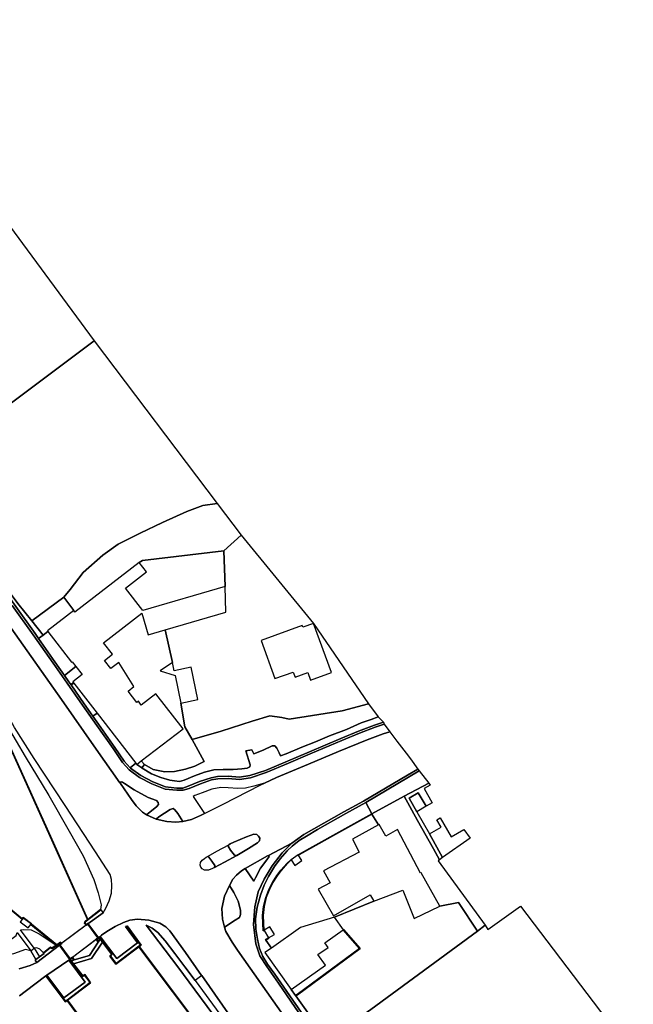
# Model space of a CAD drawing. Extents: x -26035517 to 31750492, y -9237385 to 8160032.
# Tile 248 of 256: x 30787674 to 30927840, y -7810574 to -7585588. Entities that reach past the tile are written whole.
import ezdxf

# ---------------------------------------------------------------- set-up
doc = ezdxf.new("R2010")
doc.units = 0
doc.layers.add('T-25', color=7, linetype='CONTINUOUS')

msp = doc.modelspace()

# ---------------------------------------------------------------- linework, layer by layer
at = {"layer": 'T-25', "color": 9}
for points in [[(30713001, -7534410, 14401), (30804660, -7658944, 14527), (30764632, -7688992, 14470), (30750908, -7671119, 14532), (30742097, -7659345, 14500), (30747055, -7655555, 14500), (30743637, -7651080, 14500), (30738272, -7655179, 14500), (30719265, -7630020, 14532), (30721540, -7628183, 14618), (30711394, -7615731, 14500), (30720868, -7608422, 14500), (30717369, -7603885, 14500), (30707893, -7611192, 14500), (30692741, -7591345, 14598), (30679083, -7572029, 14495), (30693347, -7560446, 14421), (30694645, -7559348, 14407), (30702240, -7552920, 14323), (30706401, -7546140, 14368), (30709892, -7540453, 14405), (30713001, -7534410, 14401)], [(30764632, -7688992, 14470), (30804660, -7658944, 14527), (30832820, -7696136, 13855), (30829533, -7696605, 13855), (30825833, -7697985, 13875), (30820293, -7700450, 13953), (30815160, -7702902, 13941), (30810189, -7705459, 14064), (30806630, -7707920, 14363), (30802189, -7711942, 14507), (30799203, -7715815, 14642), (30797789, -7717559, 14663), (30790446, -7722971, 14634), (30787284, -7719015, 14642), (30778002, -7706745, 14544), (30764632, -7688992, 14470)], [(30764302, -7689229, 14400), (30764632, -7688992, 14470), (30778002, -7706745, 14544), (30787284, -7719015, 14642), (30790446, -7722971, 14634), (30793039, -7726192, 14654), (30791985, -7726983, 14601), (30791192, -7725857, 14581), (30786386, -7719138, 14531), (30782308, -7713414, 14494), (30777867, -7707134, 14470), (30773468, -7701230, 14404), (30769364, -7695785, 14367), (30765959, -7691363, 14400), (30764302, -7689229, 14400)], [(30814959, -7709599, 14600), (30800297, -7720954, 14600), (30800022, -7720600, 14600), (30797789, -7717559, 14663), (30799203, -7715815, 14642), (30802189, -7711942, 14507), (30806630, -7707920, 14363), (30810189, -7705459, 14064), (30815160, -7702902, 13941), (30820293, -7700450, 13953), (30825833, -7697985, 13875), (30829533, -7696605, 13855), (30832820, -7696136, 13855), (30838283, -7703411, 14146), (30834314, -7706923, 14265), (30815696, -7709152, 14408), (30814959, -7709599, 14600)], [(30748658, -7700935, 12760), (30748742, -7700881, 13293), (30750431, -7703275, 13260), (30757190, -7712760, 13309), (30770555, -7731008, 13194), (30784389, -7749328, 13086), (30780825, -7741036, 14654), (30780917, -7740996, 14654), (30785865, -7752555, 14597), (30795429, -7773680, 14453), (30803229, -7791166, 14457), (30803147, -7791228, 12830), (30795337, -7773720, 12830), (30785773, -7752595, 12830), (30784525, -7749675, 12830), (30770475, -7731068, 12830), (30757108, -7712818, 12830), (30750349, -7703333, 12830), (30748658, -7700935, 12760)], [(30834314, -7706923, 14265), (30838283, -7703411, 14146), (30854822, -7723542, 14600), (30852372, -7724427, 14600), (30852223, -7724014, 14600), (30842824, -7727407, 14600), (30845983, -7736157, 14600), (30850160, -7734648, 14600), (30850577, -7735801, 14600), (30853503, -7734744, 14600), (30854131, -7736485, 14600), (30858876, -7734772, 14600), (30854822, -7723542, 14600), (30867360, -7741909, 14626), (30861370, -7743546, 14736), (30849202, -7745426, 14978), (30847538, -7745067, 14982), (30844800, -7744652, 14925), (30840795, -7745867, 14818), (30833702, -7748174, 14843), (30827049, -7750072, 15109), (30825433, -7747147, 15040), (30824495, -7741738, 14600), (30828402, -7740912, 14600), (30826849, -7733574, 14600), (30822960, -7734397, 14600), (30822552, -7732485, 14600), (30820941, -7725021, 14600), (30834772, -7720992, 14600), (30834584, -7715083, 14600), (30834314, -7706923, 14265)], [(30814959, -7709599, 14600), (30815696, -7709152, 14408), (30834314, -7706923, 14265), (30834584, -7715083, 14600), (30815785, -7720551, 14600), (30811844, -7715462, 14600), (30816632, -7711755, 14600), (30814959, -7709599, 14600)], [(30728306, -7716288, 13108), (30742791, -7735641, 13100), (30752667, -7748966, 12969), (30758091, -7762633, 13178), (30774892, -7785402, 13162), (30783700, -7797200, 14084), (30786877, -7794816, 14039), (30787121, -7794148, 14035), (30790248, -7798331, 16024), (30788990, -7798047, 16028), (30786279, -7799042, 15782), (30783996, -7799584, 15639), (30780992, -7798139, 15421), (30777549, -7794066, 15044), (30769955, -7783529, 14851), (30760402, -7770198, 14634), (30754419, -7761650, 14564), (30751901, -7756742, 14507), (30750114, -7751780, 14371), (30746133, -7745930, 14191), (30740840, -7738618, 14195), (30734559, -7730030, 14166), (30725627, -7718342, 14092), (30728306, -7716288, 13108)], [(30790446, -7722971, 14634), (30797789, -7717559, 14663), (30800022, -7720600, 14600), (30794006, -7725256, 14600), (30794096, -7725372, 14600), (30793039, -7726192, 14654), (30790446, -7722971, 14634)], [(30820941, -7725021, 14600), (30822552, -7732485, 14600), (30819771, -7734361, 14600), (30823170, -7735476, 14600), (30824495, -7741738, 14600), (30825433, -7747147, 15040), (30827049, -7750072, 15109), (30829822, -7755094, 15228), (30827654, -7756164, 15224), (30825549, -7756835, 15233), (30823002, -7757403, 15253), (30820839, -7757457, 15257), (30818190, -7756923, 15290), (30816162, -7755780, 15331), (30815447, -7754975, 14600), (30824981, -7747595, 14600), (30818786, -7739594, 14600), (30815442, -7742184, 14600), (30814781, -7741330, 14600), (30814441, -7741593, 14600), (30812433, -7739000, 14600), (30813757, -7737991, 14600), (30810295, -7732476, 14600), (30808506, -7733865, 14600), (30807057, -7731993, 14600), (30808869, -7730590, 14600), (30806823, -7727948, 14600), (30815579, -7721167, 14600), (30817034, -7726160, 14600), (30820941, -7725021, 14600)], [(30793039, -7726192, 14654), (30794096, -7725372, 14600), (30799531, -7732390, 14600), (30799645, -7732302, 14600), (30800496, -7733401, 14600), (30797902, -7735438, 14812), (30795736, -7732307, 14695), (30791985, -7726983, 14601), (30793039, -7726192, 14654)], [(30799350, -7737520, 14900), (30798929, -7736923, 14868), (30797902, -7735438, 14812), (30800496, -7733401, 14600), (30801922, -7735242, 14600), (30799818, -7736872, 14600), (30799983, -7737081, 14600), (30799350, -7737520, 14900)], [(30800043, -7737165, 14600), (30799413, -7737610, 14900), (30799350, -7737520, 14900), (30799983, -7737081, 14600), (30800043, -7737165, 14600)], [(30800043, -7737165, 14600), (30805364, -7744029, 14600), (30804403, -7744723, 14954), (30802409, -7741898, 14929), (30799413, -7737610, 14900), (30800043, -7737165, 14600)], [(30867360, -7741909, 14626), (30869594, -7744896, 14462), (30867997, -7745489, 14515), (30865682, -7746290, 14568), (30862326, -7747807, 14663), (30858437, -7749247, 14732), (30855214, -7750576, 14794), (30852140, -7751817, 14835), (30848553, -7753356, 14900), (30847263, -7753764, 14896), (30846951, -7753080, 14917), (30846447, -7752039, 14925), (30845973, -7751501, 14925), (30845341, -7751505, 14925), (30843289, -7752533, 14954), (30841155, -7753334, 15044), (30840732, -7752422, 15052), (30839352, -7752642, 15052), (30840337, -7755867, 15073), (30840215, -7756323, 15073), (30839608, -7756630, 15110), (30838383, -7756742, 15105), (30836405, -7756885, 15159), (30834118, -7756885, 15200), (30832051, -7757024, 15208), (30829868, -7757507, 15233), (30827626, -7758361, 15265), (30825214, -7759331, 15278), (30824187, -7759634, 15261), (30823067, -7759546, 15261), (30821986, -7759374, 15261), (30819878, -7758785, 15249), (30817760, -7757929, 15257), (30815680, -7756596, 15274), (30815595, -7756538, 15270), (30816162, -7755780, 15331), (30818190, -7756923, 15290), (30820839, -7757457, 15257), (30823002, -7757403, 15253), (30825549, -7756835, 15233), (30827654, -7756164, 15224), (30829822, -7755094, 15228), (30827049, -7750072, 15109), (30833702, -7748174, 14843), (30840795, -7745867, 14818), (30844800, -7744652, 14925), (30847538, -7745067, 14982), (30849202, -7745426, 14978), (30861370, -7743546, 14736), (30867360, -7741909, 14626)], [(30805364, -7744029, 14600), (30814218, -7755465, 14600), (30812938, -7756509, 15177), (30811560, -7754981, 15138), (30809421, -7751866, 15093), (30805696, -7746555, 14970), (30804403, -7744723, 14954), (30805364, -7744029, 14600)], [(30869594, -7744896, 14462), (30870755, -7746083, 14355), (30868701, -7746804, 14384), (30865080, -7748150, 14445), (30861063, -7749821, 14511), (30853862, -7752892, 14663), (30848853, -7755019, 14822), (30843810, -7757149, 14925), (30840260, -7758297, 14978), (30837847, -7758664, 15007), (30835322, -7758464, 15040), (30832880, -7758533, 15130), (30831379, -7758813, 15155), (30828763, -7759682, 15187), (30826187, -7760746, 15228), (30824950, -7761163, 15233), (30823606, -7761162, 15245), (30821011, -7760886, 15224), (30818052, -7759728, 15196), (30815343, -7758305, 15216), (30813002, -7756580, 15179), (30812938, -7756509, 15177), (30814218, -7755465, 14600), (30814442, -7755754, 14600), (30815595, -7756538, 15270), (30815680, -7756596, 15274), (30817760, -7757929, 15257), (30819878, -7758785, 15249), (30821986, -7759374, 15261), (30823067, -7759546, 15261), (30824187, -7759634, 15261), (30825214, -7759331, 15278), (30827626, -7758361, 15265), (30829868, -7757507, 15233), (30832051, -7757024, 15208), (30834118, -7756885, 15200), (30836405, -7756885, 15159), (30838383, -7756742, 15105), (30839608, -7756630, 15110), (30840215, -7756323, 15073), (30840337, -7755867, 15073), (30839352, -7752642, 15052), (30840732, -7752422, 15052), (30841155, -7753334, 15044), (30843289, -7752533, 14954), (30845341, -7751505, 14925), (30845973, -7751501, 14925), (30846447, -7752039, 14925), (30846951, -7753080, 14917), (30847263, -7753764, 14896), (30848553, -7753356, 14900), (30852140, -7751817, 14835), (30855214, -7750576, 14794), (30858437, -7749247, 14732), (30862326, -7747807, 14663), (30865682, -7746290, 14568), (30867997, -7745489, 14515), (30869594, -7744896, 14462)], [(30815447, -7754975, 14600), (30816162, -7755780, 15331), (30815595, -7756538, 15270), (30814442, -7755754, 14600), (30815447, -7754975, 14600)], [(30868083, -7767064, 14728), (30866740, -7764470, 14627), (30866763, -7764458, 14626), (30878912, -7757188, 14396), (30881138, -7760062, 14474), (30875462, -7762995, 14539), (30868083, -7767064, 14728)], [(30810561, -7759965, 15331), (30810840, -7759761, 15331), (30811176, -7759823, 15323), (30811650, -7760100, 15327), (30813813, -7761578, 15327), (30817031, -7763288, 15335), (30818932, -7763999, 15393), (30819294, -7764456, 15393), (30819406, -7764946, 15393), (30818903, -7765470, 15425), (30817842, -7766292, 15429), (30816657, -7767245, 15458), (30815740, -7766660, 15421), (30814299, -7765205, 15421), (30813227, -7763738, 15417), (30810681, -7760135, 15335), (30810561, -7759965, 15331)], [(30829856, -7766987, 15366), (30829920, -7766954, 15364), (30834146, -7764855, 15257), (30842605, -7760535, 15032), (30843630, -7760035, 14998), (30841168, -7760751, 15040), (30839223, -7761167, 15040), (30837471, -7761246, 15064), (30835292, -7761121, 15097), (30833587, -7761045, 15159), (30831601, -7761446, 15208), (30829340, -7762224, 15245), (30827690, -7762884, 15274), (30827290, -7763064, 15294), (30829856, -7766987, 15366)], [(30875462, -7762995, 14539), (30881138, -7760062, 14474), (30881436, -7760486, 14600), (30880033, -7761288, 14600), (30881903, -7764557, 14600), (30880556, -7765328, 14600), (30878670, -7762230, 14556), (30876617, -7763469, 14576), (30878384, -7766569, 14600), (30881284, -7771642, 14600), (30884278, -7777050, 14600), (30883554, -7777579, 14687), (30882167, -7775053, 14736), (30878571, -7768595, 14654), (30875462, -7762995, 14539)], [(30868131, -7767152, 14600), (30868083, -7767064, 14728), (30875462, -7762995, 14539), (30878571, -7768595, 14654), (30882167, -7775053, 14736), (30883554, -7777579, 14687), (30883263, -7777794, 14704), (30894020, -7792524, 15000), (30892247, -7793893, 14958), (30887922, -7787311, 15000), (30883611, -7788152, 14600), (30879408, -7780557, 14600), (30879244, -7780609, 14600), (30873993, -7770664, 14600), (30871276, -7772173, 14600), (30869764, -7769464, 14600), (30869598, -7769556, 14600), (30868131, -7767152, 14600)], [(30878384, -7766569, 14600), (30876617, -7763469, 14576), (30878670, -7762230, 14556), (30880556, -7765328, 14600), (30878384, -7766569, 14600)], [(30818826, -7768245, 15454), (30819420, -7767731, 15446), (30820739, -7766882, 15401), (30822047, -7766033, 15388), (30822734, -7765852, 15388), (30823121, -7766100, 15388), (30823776, -7766973, 15401), (30824959, -7768768, 15438), (30823362, -7768965, 15466), (30821305, -7768794, 15466), (30818826, -7768245, 15454)], [(30843525, -7793659, 15405), (30843414, -7793639, 14600), (30843266, -7790295, 14600), (30843494, -7788256, 14600), (30843983, -7786174, 14600), (30844700, -7784361, 14600), (30845501, -7782772, 14600), (30846460, -7781216, 14600), (30847439, -7780011, 14600), (30848831, -7778415, 14600), (30849465, -7777806, 14600), (30849654, -7777573, 15265), (30850518, -7778823, 14839), (30852148, -7777697, 14839), (30851284, -7776447, 15265), (30851580, -7776353, 14600), (30859905, -7771686, 14600), (30868131, -7767152, 14600), (30869598, -7769556, 14600), (30863709, -7772833, 14600), (30865257, -7775818, 14600), (30857055, -7780099, 14600), (30858579, -7782841, 14600), (30855879, -7784253, 14600), (30859335, -7790342, 14600), (30867739, -7785582, 14600), (30868576, -7787013, 14600), (30859570, -7790629, 15300), (30851822, -7792996, 15300), (30845181, -7797718, 15300), (30843917, -7795885, 15350), (30844569, -7795454, 14600), (30844541, -7795412, 15405), (30845859, -7794648, 14937), (30844843, -7792895, 14937), (30843525, -7793659, 15405)], [(30851284, -7776447, 15265), (30851260, -7776403, 15265), (30859857, -7771598, 15155), (30868083, -7767064, 14728), (30868131, -7767152, 14600), (30859905, -7771686, 14600), (30851580, -7776353, 14600), (30851284, -7776447, 15265)], [(30884278, -7777050, 14600), (30881284, -7771642, 14600), (30883922, -7770134, 14600), (30882931, -7768402, 14600), (30883759, -7767928, 14600), (30886250, -7772285, 14600), (30889117, -7770645, 14600), (30890579, -7772578, 14704), (30884278, -7777050, 14600)], [(30835418, -7774158, 15294), (30835759, -7773879, 15290), (30836604, -7773490, 15274), (30839450, -7772324, 15228), (30841182, -7771666, 15159), (30841820, -7771744, 15159), (30842238, -7772146, 15155), (30842497, -7772637, 15151), (30842474, -7773203, 15151), (30841998, -7773680, 15155), (30839960, -7774968, 15249), (30837280, -7776607, 15269), (30836704, -7776525, 15282), (30835812, -7775322, 15286), (30835312, -7774460, 15294), (30835418, -7774158, 15294)], [(30832158, -7779300, 15397), (30832268, -7778861, 15388), (30831546, -7777839, 15384), (30830901, -7776919, 15413), (30830689, -7776743, 15417), (30832675, -7775606, 15347), (30835418, -7774158, 15294), (30835312, -7774460, 15294), (30835812, -7775322, 15286), (30836704, -7776525, 15282), (30837280, -7776607, 15269), (30834480, -7778075, 15327), (30832158, -7779300, 15397)], [(30832158, -7779300, 15397), (30831722, -7779571, 15409), (30830769, -7779895, 15450), (30829887, -7779943, 15475), (30829323, -7779620, 15475), (30829067, -7779203, 15458), (30828916, -7778787, 15438), (30829003, -7778171, 15429), (30829358, -7777637, 15429), (30829907, -7777220, 15429), (30830296, -7776933, 15417), (30830689, -7776743, 15417), (30830901, -7776919, 15413), (30831546, -7777839, 15384), (30832268, -7778861, 15388), (30832158, -7779300, 15397)], [(30839199, -7779518, 15212), (30844306, -7776628, 15040), (30844541, -7776591, 15032), (30844648, -7776832, 15028), (30844148, -7777551, 15019), (30842673, -7779445, 15036), (30841509, -7781678, 15101), (30841157, -7782441, 15130), (30839199, -7779518, 15212)], [(30843525, -7793659, 15405), (30843539, -7793707, 15405), (30843320, -7793771, 15782), (30843166, -7790291, 15565), (30843396, -7788238, 15491), (30843887, -7786144, 15479), (30844608, -7784321, 15458), (30845413, -7782724, 15462), (30846378, -7781158, 15450), (30847363, -7779947, 15483), (30848759, -7778345, 15454), (30849620, -7777537, 15265), (30849654, -7777573, 15265), (30849465, -7777806, 14600), (30848831, -7778415, 14600), (30847439, -7780011, 14600), (30846460, -7781216, 14600), (30845501, -7782772, 14600), (30844700, -7784361, 14600), (30843983, -7786174, 14600), (30843494, -7788256, 14600), (30843266, -7790295, 14600), (30843414, -7793639, 14600), (30843525, -7793659, 15405)], [(30834471, -7792955, 15528), (30833969, -7791112, 15511), (30833828, -7788659, 15446), (30834460, -7785888, 15360), (30835598, -7783410, 15278), (30836620, -7785024, 15294), (30837579, -7786994, 15306), (30838114, -7789045, 15343), (30838091, -7790032, 15347), (30837866, -7790716, 15360), (30836922, -7791327, 15397), (30834471, -7792955, 15528)], [(30859570, -7790629, 15300), (30868576, -7787013, 14600), (30875220, -7784475, 14600), (30877789, -7790959, 14600), (30883611, -7788152, 14600), (30887922, -7787311, 15000), (30892247, -7793893, 14958), (30867865, -7811781, 15175), (30858069, -7818729, 15411), (30856456, -7816637, 15397), (30850717, -7808634, 15300), (30851146, -7808384, 15300), (30865468, -7797840, 15300), (30861667, -7793504, 15300), (30861629, -7793537, 15300), (30859570, -7790629, 15300)], [(30796125, -7796965, 12830), (30796031, -7797032, 14480), (30790240, -7792300, 14179), (30790283, -7792200, 14257), (30788502, -7790903, 14133), (30788258, -7791158, 13941), (30783140, -7786939, 13518), (30783222, -7786881, 12830), (30788250, -7791022, 12830), (30788490, -7790771, 12830), (30790407, -7792166, 12830), (30790362, -7792270, 12830), (30796125, -7796965, 12830)], [(30806182, -7788980, 16090), (30806737, -7789651, 16118), (30803254, -7792159, 16200), (30803227, -7792123, 16127), (30802885, -7792367, 16127), (30802610, -7792084, 16127), (30802637, -7791764, 16110), (30806182, -7788980, 16090)], [(30894020, -7792524, 15000), (30894607, -7793454, 14786), (30902089, -7788131, 14724), (30927840, -7822006, 14252), (30901359, -7837707, 14917), (30880822, -7853822, 15454), (30861938, -7826826, 15475), (30860066, -7824166, 15475), (30856933, -7819535, 15438), (30858069, -7818729, 15411), (30867865, -7811781, 15175), (30892247, -7793893, 14958), (30894020, -7792524, 15000)], [(30790240, -7792300, 14179), (30790283, -7792200, 14257), (30788502, -7790903, 14133), (30788258, -7791158, 13941), (30787770, -7791757, 13883), (30789627, -7793070, 14133), (30790240, -7792300, 14179)], [(30796031, -7797032, 14480), (30795119, -7797684, 15000), (30794724, -7797494, 15000), (30793086, -7798818, 16077), (30792273, -7797949, 16053), (30791581, -7797641, 16053), (30791003, -7797767, 16024), (30787876, -7793584, 14035), (30788465, -7793461, 14068), (30790272, -7793523, 14281), (30792089, -7794472, 14355), (30796031, -7797032, 14480)], [(30803227, -7792123, 16200), (30805647, -7795419, 16200), (30799161, -7800343, 16200), (30796714, -7796994, 16200), (30803227, -7792123, 16200)], [(30796739, -7797029, 16200), (30797230, -7796641, 15999), (30802879, -7792433, 16127), (30803254, -7792159, 16200), (30805618, -7795379, 16155), (30805208, -7795698, 16135), (30799717, -7799865, 16118), (30799111, -7800275, 16200), (30796739, -7797029, 16200)], [(30805618, -7795379, 16155), (30805963, -7795119, 16155), (30806056, -7795049, 16155), (30809844, -7800096, 16159), (30814592, -7796498, 16086), (30811857, -7792783, 16035), (30812126, -7792706, 16031), (30815272, -7797033, 16104), (30814909, -7797307, 16108), (30809689, -7801251, 16164), (30808404, -7799581, 16168), (30808824, -7799211, 16176), (30806672, -7796286, 16140), (30806084, -7795487, 16131), (30805613, -7796169, 16102), (30805277, -7795708, 16135), (30805647, -7795419, 16155), (30805618, -7795379, 16155)], [(30814909, -7797307, 16108), (30815272, -7797033, 16104), (30812126, -7792706, 16031), (30812206, -7792648, 15900), (30815408, -7797056, 15900), (30814965, -7797391, 15900), (30814909, -7797307, 16108)], [(30850818, -7835057, 15786), (30852722, -7837740, 15785), (30851415, -7838921, 16100), (30845823, -7831591, 15864), (30834419, -7816336, 15868), (30823797, -7801989, 15868), (30816600, -7792504, 15897), (30817925, -7793145, 15856), (30819221, -7794140, 15864), (30820932, -7796099, 15864), (30823112, -7798972, 15889), (30825380, -7801989, 15885), (30827724, -7805148, 15840), (30833372, -7812837, 15811), (30843576, -7826756, 15852), (30848573, -7833595, 15852), (30850001, -7835644, 15835), (30850818, -7835057, 15786)], [(30861629, -7793537, 15300), (30861667, -7793504, 15300), (30865468, -7797840, 15300), (30851146, -7808384, 15300), (30850717, -7808634, 15300), (30850667, -7808548, 15300), (30851092, -7808300, 15300), (30865322, -7797824, 15300), (30861591, -7793570, 15300), (30861629, -7793537, 15300)], [(30806592, -7796346, 12830), (30804102, -7800094, 12830), (30799982, -7801353, 12830), (30799470, -7800680, 12830), (30800103, -7800437, 12830), (30803613, -7799428, 12830), (30805615, -7796341, 12830), (30806086, -7795659, 12830), (30806592, -7796346, 12830)], [(30843917, -7795885, 15350), (30843861, -7795801, 15352), (30844513, -7795370, 15405), (30844541, -7795412, 15405), (30844569, -7795454, 14600), (30843917, -7795885, 15350)], [(30849675, -7807171, 15300), (30857502, -7801605, 15300), (30855809, -7799223, 15300), (30858120, -7797581, 15300), (30857388, -7796551, 15300), (30861591, -7793570, 15300), (30865322, -7797824, 15300), (30851092, -7808300, 15300), (30850667, -7808548, 15300), (30849675, -7807171, 15300)], [(30791385, -7800335, 16110), (30790248, -7798331, 16024), (30791003, -7797767, 16024), (30792201, -7799742, 16110), (30791385, -7800335, 16110)], [(30796739, -7797029, 16200), (30791598, -7800997, 16024), (30791182, -7800483, 16110), (30791385, -7800335, 16110), (30792201, -7799742, 16110), (30793285, -7798954, 16110), (30793148, -7798896, 16077), (30794738, -7797612, 16024), (30795129, -7797800, 16004), (30796146, -7797073, 14384), (30796994, -7796469, 15999), (30797156, -7796636, 15999), (30796714, -7796994, 16024), (30796739, -7797029, 16200)], [(30842777, -7845137, 12830), (30840092, -7848629, 12830), (30836053, -7850005, 12830), (30836458, -7849519, 12830), (30833707, -7845897, 12830), (30828299, -7849831, 12830), (30813914, -7830411, 12830), (30798628, -7809623, 12830), (30803878, -7805645, 12830), (30802525, -7803779, 12830), (30802075, -7804105, 12830), (30799982, -7801353, 12830), (30804102, -7800094, 12830), (30806592, -7796346, 12830), (30808690, -7799197, 12830), (30808268, -7799567, 12830), (30809671, -7801391, 12830), (30814885, -7797451, 12830), (30830479, -7818190, 12830), (30844776, -7837623, 12830), (30839430, -7841698, 12830), (30842100, -7845439, 12830), (30842777, -7845137, 12830)], [(30799111, -7800275, 16200), (30799161, -7800343, 16090), (30799702, -7799939, 16118), (30799959, -7800385, 16069), (30799310, -7800634, 16098), (30799902, -7801413, 16106), (30802055, -7804243, 16139), (30802503, -7803919, 16139), (30803740, -7805625, 16143), (30798495, -7809599, 15943), (30798164, -7809850, 16074), (30793756, -7803972, 15975), (30793885, -7803887, 15979), (30797794, -7809064, 16090), (30802593, -7805488, 16135), (30798896, -7800462, 16084), (30799111, -7800275, 16200)], [(30798896, -7800462, 16084), (30802593, -7805488, 16135), (30797794, -7809064, 16090), (30793885, -7803887, 15979), (30798896, -7800462, 16084)], [(30798495, -7809599, 15943), (30798548, -7809684, 15800), (30798144, -7809991, 15800), (30793676, -7804032, 15800), (30793756, -7803972, 15975), (30798164, -7809850, 16074), (30798495, -7809599, 15943)]]:
    msp.add_polyline3d(points, close=True, dxfattribs=at)
for points in [[(30764302, -7689229, 14400), (30765959, -7691363, 14400), (30769364, -7695785, 14367), (30773468, -7701230, 14404), (30777867, -7707134, 14470), (30782308, -7713414, 14494), (30786386, -7719138, 14531), (30791192, -7725857, 14581), (30791985, -7726983, 14601), (30795736, -7732307, 14695), (30797902, -7735438, 14812)], [(30761385, -7691507, 14445), (30764652, -7695741, 14462), (30770739, -7703816, 14498), (30778732, -7714870, 14560), (30785706, -7724595, 14691), (30797213, -7740905, 14962), (30805104, -7752243, 15155), (30810561, -7759965, 15331)], [(30797789, -7717559, 14663), (30799203, -7715815, 14642), (30802189, -7711942, 14507), (30806630, -7707920, 14363), (30810189, -7705459, 14064), (30815160, -7702902, 13941), (30820293, -7700450, 13953), (30825833, -7697985, 13875), (30829533, -7696605, 13855), (30832820, -7696136, 13855)], [(30803254, -7792159, 16200), (30806737, -7789651, 16118), (30807379, -7788616, 16114), (30808109, -7786955, 16057), (30808645, -7785209, 15963), (30808757, -7783449, 15897), (30808656, -7782046, 15840), (30808313, -7780890, 15770), (30804964, -7775713, 15499), (30798072, -7765164, 15265), (30790992, -7754396, 15064), (30786492, -7747304, 14962), (30783109, -7741320, 14859), (30779531, -7734850, 14753), (30776046, -7728964, 14617), (30771916, -7722550, 14642), (30766524, -7715102, 14642), (30757705, -7703172, 14597), (30753413, -7697317, 14560)], [(30748742, -7700881, 13293), (30750431, -7703275, 13260), (30757190, -7712760, 13309), (30770555, -7731008, 13194), (30784389, -7749328, 13086), (30780825, -7741036, 14654), (30780917, -7740996, 14654), (30785865, -7752555, 14597), (30795429, -7773680, 14453), (30803229, -7791166, 14457)], [(30786386, -7719138, 14531), (30791192, -7725857, 14581), (30791985, -7726983, 14601), (30795736, -7732307, 14695), (30797902, -7735438, 14812), (30798929, -7736923, 14868), (30799350, -7737520, 14900), (30799413, -7737610, 14900), (30802409, -7741898, 14929), (30804403, -7744723, 14954), (30805696, -7746555, 14970), (30809421, -7751866, 15093), (30811560, -7754981, 15138), (30812938, -7756509, 15177), (30813002, -7756580, 15179), (30815343, -7758305, 15216), (30818052, -7759728, 15196), (30821011, -7760886, 15224), (30823606, -7761162, 15245), (30824950, -7761163, 15233), (30826187, -7760746, 15228), (30828763, -7759682, 15187), (30831379, -7758813, 15155), (30832880, -7758533, 15130), (30835322, -7758464, 15040), (30837847, -7758664, 15007), (30840260, -7758297, 14978), (30843810, -7757149, 14925), (30848853, -7755019, 14822), (30853862, -7752892, 14663), (30861063, -7749821, 14511), (30865080, -7748150, 14445), (30868701, -7746804, 14384), (30870755, -7746083, 14355), (30870924, -7746564, 14355), (30868874, -7747284, 14384), (30865267, -7748625, 14445), (30861261, -7750291, 14511), (30854062, -7753361, 14663), (30849052, -7755489, 14822), (30843988, -7757627, 14925), (30840378, -7758795, 14978), (30837865, -7759177, 15007), (30835309, -7758975, 15040), (30832934, -7759042, 15130), (30831507, -7759308, 15155), (30828941, -7760160, 15187), (30826366, -7761224, 15228), (30825033, -7761673, 15233), (30823579, -7761672, 15245), (30820889, -7761386, 15224), (30817840, -7760193, 15196), (30815072, -7758738, 15216), (30812658, -7756960, 15179), (30811159, -7755298, 15138), (30809002, -7752157, 15093), (30805279, -7746848, 14970), (30801992, -7742191, 14929), (30798510, -7737214, 14868), (30795318, -7732599, 14695), (30790776, -7726152, 14581), (30785971, -7719434, 14531)], [(30787284, -7719015, 14642), (30790446, -7722971, 14634)], [(30785971, -7719434, 14531), (30790776, -7726152, 14581), (30795318, -7732599, 14695), (30798510, -7737214, 14868), (30801992, -7742191, 14929), (30805279, -7746848, 14970), (30809002, -7752157, 15093), (30811159, -7755298, 15138), (30812658, -7756960, 15179), (30815072, -7758738, 15216), (30817840, -7760193, 15196), (30820889, -7761386, 15224), (30823579, -7761672, 15245), (30825033, -7761673, 15233), (30826366, -7761224, 15228), (30828941, -7760160, 15187), (30831507, -7759308, 15155), (30832934, -7759042, 15130), (30835309, -7758975, 15040), (30837865, -7759177, 15007), (30840378, -7758795, 14978), (30843988, -7757627, 14925), (30849052, -7755489, 14822), (30854062, -7753361, 14663), (30861261, -7750291, 14511), (30865267, -7748625, 14445), (30868874, -7747284, 14384), (30870924, -7746564, 14355), (30872219, -7748310, 14392), (30870695, -7748751, 14421), (30867018, -7750178, 14494), (30860514, -7752811, 14626), (30853620, -7755674, 14786), (30846320, -7758724, 14909), (30843630, -7760035, 14998), (30841168, -7760751, 15040), (30839223, -7761167, 15040), (30837471, -7761246, 15064), (30835292, -7761121, 15097), (30833587, -7761045, 15159), (30831601, -7761446, 15208), (30829340, -7762224, 15245), (30827690, -7762884, 15274), (30827290, -7763064, 15294), (30829856, -7766987, 15366), (30828959, -7767449, 15393), (30826901, -7768328, 15393), (30824959, -7768768, 15438), (30823776, -7766973, 15401), (30823121, -7766100, 15388), (30822734, -7765852, 15388), (30822047, -7766033, 15388), (30820739, -7766882, 15401), (30819420, -7767731, 15446), (30818826, -7768245, 15454), (30816657, -7767245, 15458), (30817842, -7766292, 15429), (30818903, -7765470, 15425), (30819406, -7764946, 15393), (30819294, -7764456, 15393), (30818932, -7763999, 15393), (30817031, -7763288, 15335), (30813813, -7761578, 15327), (30811650, -7760100, 15327), (30811176, -7759823, 15323), (30810840, -7759761, 15331), (30810561, -7759965, 15331), (30805104, -7752243, 15155), (30797213, -7740905, 14962), (30785706, -7724595, 14691)], [(30785971, -7719434, 14531), (30790776, -7726152, 14581), (30795318, -7732599, 14695), (30798510, -7737214, 14868), (30801992, -7742191, 14929), (30805279, -7746848, 14970), (30809002, -7752157, 15093), (30811159, -7755298, 15138), (30812658, -7756960, 15179), (30815072, -7758738, 15216), (30817840, -7760193, 15196), (30820889, -7761386, 15224), (30823579, -7761672, 15245), (30825033, -7761673, 15233), (30826366, -7761224, 15228), (30828941, -7760160, 15187), (30831507, -7759308, 15155), (30832934, -7759042, 15130), (30835309, -7758975, 15040), (30837865, -7759177, 15007), (30840378, -7758795, 14978), (30843988, -7757627, 14925), (30849052, -7755489, 14822), (30854062, -7753361, 14663), (30861261, -7750291, 14511), (30865267, -7748625, 14445), (30868874, -7747284, 14384), (30870924, -7746564, 14355)], [(30790446, -7722971, 14634), (30793039, -7726192, 14654)], [(30785706, -7724595, 14691), (30797213, -7740905, 14962), (30805104, -7752243, 15155), (30810561, -7759965, 15331), (30810681, -7760135, 15335), (30813227, -7763738, 15417), (30814299, -7765205, 15421), (30815740, -7766660, 15421), (30816657, -7767245, 15458), (30818826, -7768245, 15454), (30821305, -7768794, 15466), (30823362, -7768965, 15466), (30824959, -7768768, 15438), (30826901, -7768328, 15393), (30828959, -7767449, 15393), (30829856, -7766987, 15366), (30829920, -7766954, 15364), (30834146, -7764855, 15257), (30842605, -7760535, 15032), (30843630, -7760035, 14998), (30846320, -7758724, 14909), (30853620, -7755674, 14786), (30860514, -7752811, 14626), (30867018, -7750178, 14494), (30870695, -7748751, 14421), (30872219, -7748310, 14392), (30873830, -7750414, 14494), (30875949, -7753179, 14490), (30876914, -7754460, 14494), (30878631, -7756822, 14392), (30876280, -7758230, 14433), (30866219, -7764154, 14609), (30861684, -7766629, 14724), (30852613, -7771795, 14876), (30849816, -7773742, 14950), (30844541, -7776591, 15032), (30844306, -7776628, 15040), (30839199, -7779518, 15212), (30838367, -7780043, 15212), (30837167, -7781058, 15228), (30836348, -7782008, 15241), (30835598, -7783410, 15278), (30834460, -7785888, 15360), (30833828, -7788659, 15446), (30833969, -7791112, 15511), (30834471, -7792955, 15528), (30834746, -7793969, 15544), (30836175, -7796401, 15565), (30837456, -7798217, 15589), (30849371, -7815203, 15511)], [(30794096, -7725372, 14600), (30793039, -7726192, 14654), (30791985, -7726983, 14601)], [(30814218, -7755465, 14600), (30812938, -7756509, 15177), (30811560, -7754981, 15138), (30809421, -7751866, 15093), (30805696, -7746555, 14970), (30804403, -7744723, 14954), (30802409, -7741898, 14929), (30799413, -7737610, 14900), (30799350, -7737520, 14900), (30798929, -7736923, 14868), (30797902, -7735438, 14812), (30800496, -7733401, 14600)], [(30799350, -7737520, 14900), (30799983, -7737081, 14600)], [(30800043, -7737165, 14600), (30799413, -7737610, 14900)], [(30799438, -7737526, 15047), (30799979, -7737145, 15071)], [(30803181, -7791181, 14457), (30795383, -7773700, 14453), (30785819, -7752575, 14597), (30780871, -7741016, 14654)], [(30782676, -7743424, 14839), (30788921, -7753920, 15015), (30794334, -7762890, 15187), (30798956, -7770983, 15339), (30802169, -7776675, 15479), (30804640, -7782035, 15663), (30805589, -7785086, 15885), (30806265, -7787832, 16041), (30806120, -7788902, 16090), (30803229, -7791166, 14457), (30795429, -7773680, 14453), (30785865, -7752555, 14597)], [(30805364, -7744029, 14600), (30804403, -7744723, 14954)], [(30870755, -7746083, 14355), (30868701, -7746804, 14384), (30865080, -7748150, 14445), (30861063, -7749821, 14511), (30853862, -7752892, 14663), (30848853, -7755019, 14822), (30843810, -7757149, 14925), (30840260, -7758297, 14978), (30837847, -7758664, 15007), (30835322, -7758464, 15040), (30832880, -7758533, 15130), (30831379, -7758813, 15155), (30828763, -7759682, 15187), (30826187, -7760746, 15228), (30824950, -7761163, 15233), (30823606, -7761162, 15245), (30821011, -7760886, 15224), (30818052, -7759728, 15196), (30815343, -7758305, 15216), (30813002, -7756580, 15179), (30812938, -7756509, 15177)], [(30869594, -7744896, 14462), (30867997, -7745489, 14515), (30865682, -7746290, 14568), (30862326, -7747807, 14663), (30858437, -7749247, 14732), (30855214, -7750576, 14794), (30852140, -7751817, 14835), (30848553, -7753356, 14900), (30847263, -7753764, 14896), (30846951, -7753080, 14917), (30846447, -7752039, 14925), (30845973, -7751501, 14925), (30845341, -7751505, 14925), (30843289, -7752533, 14954), (30841155, -7753334, 15044), (30840732, -7752422, 15052), (30839352, -7752642, 15052), (30840337, -7755867, 15073), (30840215, -7756323, 15073), (30839608, -7756630, 15110), (30838383, -7756742, 15105), (30836405, -7756885, 15159), (30834118, -7756885, 15200), (30832051, -7757024, 15208), (30829868, -7757507, 15233), (30827626, -7758361, 15265), (30825214, -7759331, 15278), (30824187, -7759634, 15261), (30823067, -7759546, 15261), (30821986, -7759374, 15261), (30819878, -7758785, 15249), (30817760, -7757929, 15257), (30815680, -7756596, 15274), (30815595, -7756538, 15270), (30816162, -7755780, 15331)], [(30836934, -7815034, 15815), (30829242, -7804024, 15799), (30829199, -7803963, 15799), (30825518, -7798750, 15803), (30821966, -7793752, 15790), (30821043, -7792839, 15790), (30819665, -7792043, 15799), (30817205, -7791310, 15807), (30814607, -7791142, 15872), (30812828, -7791370, 15930), (30811416, -7791898, 15971), (30809448, -7792804, 16057), (30807608, -7793953, 16118), (30806372, -7794812, 16155), (30806056, -7795049, 16155), (30805963, -7795119, 16155), (30805618, -7795379, 16155), (30803254, -7792159, 16200), (30806737, -7789651, 16118), (30806737, -7789651, 16118), (30807379, -7788616, 16114), (30808109, -7786955, 16057), (30808645, -7785209, 15963), (30808757, -7783449, 15897), (30808656, -7782046, 15840), (30808313, -7780890, 15770), (30804964, -7775713, 15499), (30798072, -7765164, 15265), (30790992, -7754396, 15064), (30786492, -7747304, 14962)], [(30827049, -7750072, 15109), (30833702, -7748174, 14843)], [(30872219, -7748310, 14392), (30870695, -7748751, 14421), (30867018, -7750178, 14494), (30860514, -7752811, 14626), (30853620, -7755674, 14786), (30846320, -7758724, 14909), (30843630, -7760035, 14998)], [(30785773, -7752595, 12830), (30795337, -7773720, 12830), (30803147, -7791228, 12830), (30802541, -7791712, 12830), (30802506, -7792120, 12830), (30802873, -7792499, 12830), (30803205, -7792261, 12830), (30805509, -7795399, 12830), (30805139, -7795688, 12830), (30805615, -7796341, 12830), (30805615, -7796341, 12830), (30803613, -7799428, 12830), (30800103, -7800437, 12830), (30799732, -7799791, 12830), (30799183, -7800203, 12830), (30796850, -7797012, 12830), (30797304, -7796646, 12830), (30797006, -7796337, 12830), (30796125, -7796965, 12830), (30790362, -7792270, 12830), (30790407, -7792166, 12830), (30788490, -7790771, 12830), (30788250, -7791022, 12830), (30783222, -7786881, 12830)], [(30816162, -7755780, 15331), (30815447, -7754975, 14600)], [(30814442, -7755754, 14600), (30815595, -7756538, 15270)], [(30854274, -7816646, 15483), (30846811, -7805708, 15393), (30844127, -7801920, 15393), (30842532, -7799481, 15347), (30841592, -7796762, 15335), (30841044, -7792368, 15241), (30841392, -7788318, 15200), (30842183, -7784873, 15130), (30843502, -7782009, 15081), (30845361, -7778910, 15040), (30847642, -7775998, 15003), (30849816, -7773742, 14950), (30852613, -7771795, 14876), (30861684, -7766629, 14724), (30866219, -7764154, 14609), (30876280, -7758230, 14433), (30878631, -7756822, 14392), (30878912, -7757188, 14396), (30866763, -7764458, 14626), (30866740, -7764470, 14627), (30866740, -7764470, 14627), (30862153, -7766972, 14753), (30855733, -7770619, 14888), (30853159, -7772116, 14950), (30851488, -7773178, 14970), (30849935, -7774412, 15028), (30848782, -7775536, 15023), (30847165, -7777352, 15081), (30845872, -7779112, 15097), (30844534, -7781403, 15146), (30843504, -7783358, 15155), (30842677, -7785643, 15167), (30841926, -7788369, 15212), (30841547, -7791067, 15257), (30841644, -7793420, 15323), (30841982, -7795712, 15331), (30842423, -7797786, 15347), (30843228, -7799664, 15364), (30844312, -7801370, 15384), (30845920, -7803658, 15388), (30855423, -7817358, 15431)], [(30878631, -7756822, 14392), (30876280, -7758230, 14433), (30866219, -7764154, 14609), (30861684, -7766629, 14724), (30852613, -7771795, 14876), (30849816, -7773742, 14950)], [(30878912, -7757188, 14396), (30866763, -7764458, 14626), (30866740, -7764470, 14627), (30868083, -7767064, 14728), (30875462, -7762995, 14539), (30878571, -7768595, 14654), (30882167, -7775053, 14736), (30883554, -7777579, 14687)], [(30810561, -7759965, 15331), (30810840, -7759761, 15331), (30811176, -7759823, 15323), (30811650, -7760100, 15327), (30813813, -7761578, 15327), (30817031, -7763288, 15335), (30818932, -7763999, 15393), (30819294, -7764456, 15393), (30819406, -7764946, 15393), (30818903, -7765470, 15425), (30817842, -7766292, 15429), (30816657, -7767245, 15458), (30818826, -7768245, 15454)], [(30810561, -7759965, 15331), (30810681, -7760135, 15335), (30813227, -7763738, 15417), (30814299, -7765205, 15421), (30815740, -7766660, 15421), (30816657, -7767245, 15458)], [(30829856, -7766987, 15366), (30829920, -7766954, 15364), (30834146, -7764855, 15257), (30842605, -7760535, 15032), (30843630, -7760035, 14998), (30841168, -7760751, 15040), (30839223, -7761167, 15040), (30837471, -7761246, 15064), (30835292, -7761121, 15097), (30833587, -7761045, 15159), (30831601, -7761446, 15208), (30829340, -7762224, 15245), (30827690, -7762884, 15274), (30827290, -7763064, 15294), (30829856, -7766987, 15366)], [(30881138, -7760062, 14474), (30875462, -7762995, 14539)], [(30878384, -7766569, 14600), (30876617, -7763469, 14576), (30878670, -7762230, 14556), (30880556, -7765328, 14600)], [(30818826, -7768245, 15454), (30819420, -7767731, 15446), (30820739, -7766882, 15401), (30822047, -7766033, 15388), (30822734, -7765852, 15388), (30823121, -7766100, 15388), (30823776, -7766973, 15401), (30824959, -7768768, 15438), (30826901, -7768328, 15393), (30828959, -7767449, 15393), (30829856, -7766987, 15366)], [(30856933, -7819535, 15438), (30855423, -7817358, 15431), (30845920, -7803658, 15388), (30844312, -7801370, 15384), (30843228, -7799664, 15364), (30842423, -7797786, 15347), (30841982, -7795712, 15331), (30841644, -7793420, 15323), (30841547, -7791067, 15257), (30841926, -7788369, 15212), (30842677, -7785643, 15167), (30843504, -7783358, 15155), (30844534, -7781403, 15146), (30845872, -7779112, 15097), (30847165, -7777352, 15081), (30848782, -7775536, 15023), (30849935, -7774412, 15028), (30851488, -7773178, 14970), (30853159, -7772116, 14950), (30855733, -7770619, 14888), (30862153, -7766972, 14753), (30866740, -7764470, 14627)], [(30855423, -7817358, 15431), (30845920, -7803658, 15388), (30844312, -7801370, 15384), (30843228, -7799664, 15364), (30842423, -7797786, 15347), (30841982, -7795712, 15331), (30841644, -7793420, 15323), (30841547, -7791067, 15257), (30841926, -7788369, 15212), (30842677, -7785643, 15167), (30843504, -7783358, 15155), (30844534, -7781403, 15146), (30845872, -7779112, 15097), (30847165, -7777352, 15081), (30848782, -7775536, 15023), (30849935, -7774412, 15028), (30851488, -7773178, 14970), (30853159, -7772116, 14950), (30855733, -7770619, 14888), (30862153, -7766972, 14753), (30866740, -7764470, 14627), (30868083, -7767064, 14728), (30859857, -7771598, 15155), (30851260, -7776403, 15265), (30851284, -7776447, 15265), (30849654, -7777573, 15265), (30849654, -7777573, 15265), (30849620, -7777537, 15265), (30848759, -7778345, 15454), (30847363, -7779947, 15483), (30846378, -7781158, 15450), (30845413, -7782724, 15462), (30844608, -7784321, 15458), (30843887, -7786144, 15479), (30843396, -7788238, 15491), (30843166, -7790291, 15565), (30843320, -7793771, 15782), (30843539, -7793707, 15405), (30844513, -7795370, 15405), (30843861, -7795801, 15352), (30843917, -7795885, 15350), (30845181, -7797718, 15300), (30843701, -7798768, 15300), (30849675, -7807171, 15300), (30850667, -7808548, 15300), (30850717, -7808634, 15300), (30856456, -7816637, 15397)], [(30818826, -7768245, 15454), (30821305, -7768794, 15466), (30823362, -7768965, 15466), (30824959, -7768768, 15438)], [(30851260, -7776403, 15265), (30859857, -7771598, 15155), (30868083, -7767064, 14728), (30868131, -7767152, 14600), (30859905, -7771686, 14600), (30851580, -7776353, 14600), (30851284, -7776447, 15265), (30851260, -7776403, 15265)], [(30851346, -7776415, 15260), (30859881, -7771642, 15155), (30868107, -7767108, 14728)], [(30868131, -7767152, 14600), (30869598, -7769556, 14600)], [(30835418, -7774158, 15294), (30835312, -7774460, 15294), (30835812, -7775322, 15286), (30836704, -7776525, 15282), (30837280, -7776607, 15269), (30839960, -7774968, 15249), (30841998, -7773680, 15155), (30842474, -7773203, 15151), (30842497, -7772637, 15151), (30842238, -7772146, 15155), (30841820, -7771744, 15159), (30841182, -7771666, 15159), (30839450, -7772324, 15228), (30836604, -7773490, 15274), (30835759, -7773879, 15290), (30835418, -7774158, 15294)], [(30832158, -7779300, 15397), (30831722, -7779571, 15409), (30830769, -7779895, 15450), (30829887, -7779943, 15475), (30829323, -7779620, 15475), (30829067, -7779203, 15458), (30828916, -7778787, 15438), (30829003, -7778171, 15429), (30829358, -7777637, 15429), (30829907, -7777220, 15429), (30830296, -7776933, 15417), (30830689, -7776743, 15417), (30832675, -7775606, 15347), (30835418, -7774158, 15294)], [(30849371, -7815203, 15511), (30837456, -7798217, 15589), (30836175, -7796401, 15565), (30834746, -7793969, 15544), (30834471, -7792955, 15528), (30834471, -7792955, 15528), (30836922, -7791327, 15397), (30837866, -7790716, 15360), (30838091, -7790032, 15347), (30838114, -7789045, 15343), (30837579, -7786994, 15306), (30836620, -7785024, 15294), (30835598, -7783410, 15278), (30836348, -7782008, 15241), (30837167, -7781058, 15228), (30838367, -7780043, 15212), (30839199, -7779518, 15212), (30841157, -7782441, 15130), (30841509, -7781678, 15101), (30842673, -7779445, 15036), (30844148, -7777551, 15019), (30844648, -7776832, 15028), (30844541, -7776591, 15032), (30849816, -7773742, 14950), (30847642, -7775998, 15003), (30845361, -7778910, 15040), (30843502, -7782009, 15081), (30842183, -7784873, 15130), (30841392, -7788318, 15200), (30841044, -7792368, 15241), (30841592, -7796762, 15335), (30842532, -7799481, 15347), (30844127, -7801920, 15393), (30846811, -7805708, 15393), (30854274, -7816646, 15483)], [(30854274, -7816646, 15483), (30846811, -7805708, 15393), (30844127, -7801920, 15393), (30842532, -7799481, 15347), (30841592, -7796762, 15335), (30841044, -7792368, 15241), (30841392, -7788318, 15200), (30842183, -7784873, 15130), (30843502, -7782009, 15081), (30845361, -7778910, 15040), (30847642, -7775998, 15003), (30849816, -7773742, 14950), (30844541, -7776591, 15032)], [(30832158, -7779300, 15397), (30832268, -7778861, 15388), (30831546, -7777839, 15384), (30830901, -7776919, 15413), (30830689, -7776743, 15417)], [(30832158, -7779300, 15397), (30834480, -7778075, 15327), (30837280, -7776607, 15269)], [(30839199, -7779518, 15212), (30844306, -7776628, 15040), (30844541, -7776591, 15032), (30844648, -7776832, 15028), (30844148, -7777551, 15019), (30842673, -7779445, 15036), (30841509, -7781678, 15101), (30841157, -7782441, 15130), (30839199, -7779518, 15212)], [(30843525, -7793659, 15405), (30843414, -7793639, 14600), (30843266, -7790295, 14600), (30843494, -7788256, 14600), (30843983, -7786174, 14600), (30844700, -7784361, 14600), (30845501, -7782772, 14600), (30846460, -7781216, 14600), (30847439, -7780011, 14600), (30848831, -7778415, 14600), (30849465, -7777806, 14600), (30849654, -7777573, 15265), (30849620, -7777537, 15265), (30848759, -7778345, 15454), (30847363, -7779947, 15483), (30846378, -7781158, 15450), (30845413, -7782724, 15462), (30844608, -7784321, 15458), (30843887, -7786144, 15479), (30843396, -7788238, 15491), (30843166, -7790291, 15565), (30843320, -7793771, 15782), (30843539, -7793707, 15405)], [(30849596, -7777627, 15278), (30848795, -7778380, 15454), (30847401, -7779979, 15483), (30846419, -7781187, 15450), (30845457, -7782748, 15462), (30844654, -7784341, 15458), (30843935, -7786159, 15479), (30843445, -7788247, 15491), (30843216, -7790293, 15565), (30843367, -7793705, 15782), (30843480, -7793672, 15513)], [(30834471, -7792955, 15528), (30836922, -7791327, 15397), (30837866, -7790716, 15360), (30838091, -7790032, 15347), (30838114, -7789045, 15343), (30837579, -7786994, 15306), (30836620, -7785024, 15294), (30835598, -7783410, 15278), (30836348, -7782008, 15241), (30837167, -7781058, 15228), (30838367, -7780043, 15212), (30839199, -7779518, 15212)], [(30834471, -7792955, 15528), (30833969, -7791112, 15511), (30833828, -7788659, 15446), (30834460, -7785888, 15360), (30835598, -7783410, 15278)], [(30788258, -7791158, 13941), (30783140, -7786939, 13518)], [(30783200, -7786925, 13520), (30788254, -7791090, 13941), (30788496, -7790837, 14133), (30790345, -7792183, 14257), (30790301, -7792285, 14179), (30796040, -7796969, 14381)], [(30830479, -7818190, 12830), (30814885, -7797451, 12830), (30809671, -7801391, 12830), (30808268, -7799567, 12830), (30808690, -7799197, 12830), (30806592, -7796346, 12830), (30806086, -7795659, 12830), (30805615, -7796341, 12830), (30805139, -7795688, 12830), (30805509, -7795399, 12830), (30803205, -7792261, 12830), (30802873, -7792499, 12830), (30802506, -7792120, 12830), (30802541, -7791712, 12830), (30803147, -7791228, 12830), (30803229, -7791166, 14457), (30806120, -7788902, 16090), (30806182, -7788980, 16090), (30802637, -7791764, 16110), (30802610, -7792084, 16127), (30802885, -7792367, 16127), (30803227, -7792123, 16127), (30803254, -7792159, 16200), (30805618, -7795379, 16155), (30805647, -7795419, 16155), (30805277, -7795708, 16135), (30805613, -7796169, 16102), (30806084, -7795487, 16131), (30806672, -7796286, 16140), (30808824, -7799211, 16176), (30808404, -7799581, 16168), (30809689, -7801251, 16164), (30814909, -7797307, 16108), (30814965, -7797391, 15900), (30830559, -7818130, 15900)], [(30830519, -7818160, 15926), (30814895, -7797381, 15905), (30809680, -7801321, 16164), (30808336, -7799574, 16168), (30808757, -7799204, 16176), (30806632, -7796316, 16140), (30806085, -7795573, 16131), (30805614, -7796255, 16102), (30805208, -7795698, 16135), (30805578, -7795409, 16155), (30803216, -7792192, 16127), (30802879, -7792433, 16127), (30802558, -7792102, 16127), (30802589, -7791738, 16110), (30806151, -7788941, 16090)], [(30803254, -7792159, 16200), (30803227, -7792123, 16127), (30802885, -7792367, 16127), (30802610, -7792084, 16127), (30802637, -7791764, 16110), (30806182, -7788980, 16090), (30806120, -7788902, 16090), (30803229, -7791166, 14457), (30803147, -7791228, 12830)], [(30806182, -7788980, 16090), (30806737, -7789651, 16118)], [(30811857, -7792783, 16035), (30814592, -7796498, 16086), (30809844, -7800096, 16159), (30806056, -7795049, 16155), (30806372, -7794812, 16155), (30807608, -7793953, 16118), (30809448, -7792804, 16057), (30811416, -7791898, 15971), (30812828, -7791370, 15930), (30814607, -7791142, 15872), (30817205, -7791310, 15807), (30819665, -7792043, 15799), (30821043, -7792839, 15790), (30821966, -7793752, 15790), (30825518, -7798750, 15803), (30829199, -7803963, 15799), (30829242, -7804024, 15799)], [(30830559, -7818130, 15900), (30814965, -7797391, 15900), (30815408, -7797056, 15900), (30812206, -7792648, 15900), (30812126, -7792706, 16031), (30811857, -7792783, 16035), (30814592, -7796498, 16086), (30809844, -7800096, 16159), (30806056, -7795049, 16155), (30806056, -7795049, 16155), (30806372, -7794812, 16155), (30807608, -7793953, 16118), (30809448, -7792804, 16057), (30811416, -7791898, 15971), (30812828, -7791370, 15930), (30814607, -7791142, 15872), (30817205, -7791310, 15807), (30819665, -7792043, 15799), (30821043, -7792839, 15790), (30821966, -7793752, 15790), (30825518, -7798750, 15803), (30829199, -7803963, 15799), (30829242, -7804024, 15799), (30827724, -7805148, 15840), (30825380, -7801989, 15885), (30823112, -7798972, 15889), (30820932, -7796099, 15864), (30819221, -7794140, 15864), (30817925, -7793145, 15856), (30816600, -7792504, 15897), (30823797, -7801989, 15868), (30834419, -7816336, 15868)], [(30790240, -7792300, 14179), (30796031, -7797032, 14480)], [(30805618, -7795379, 16155), (30805647, -7795419, 16155), (30805277, -7795708, 16135), (30805613, -7796169, 16102), (30806084, -7795487, 16131), (30806672, -7796286, 16140), (30808824, -7799211, 16176), (30808404, -7799581, 16168), (30809689, -7801251, 16164), (30814909, -7797307, 16108), (30815272, -7797033, 16104), (30812126, -7792706, 16031)], [(30812192, -7792713, 16032), (30815340, -7797044, 16123)], [(30812206, -7792648, 15900), (30815408, -7797056, 15900), (30814965, -7797391, 15900), (30830559, -7818130, 15900), (30844855, -7837562, 15900), (30845173, -7837319, 15900), (30845211, -7837290, 15900), (30845243, -7837329, 16135), (30845823, -7838109, 16134), (30848193, -7841298, 16131)], [(30850818, -7835057, 15786), (30852722, -7837740, 15785), (30851415, -7838921, 16100), (30845823, -7831591, 15864), (30834419, -7816336, 15868), (30823797, -7801989, 15868), (30816600, -7792504, 15897), (30817925, -7793145, 15856), (30819221, -7794140, 15864), (30820932, -7796099, 15864), (30823112, -7798972, 15889), (30825380, -7801989, 15885), (30827724, -7805148, 15840), (30833372, -7812837, 15811), (30843576, -7826756, 15852), (30848573, -7833595, 15852), (30850001, -7835644, 15835), (30850818, -7835057, 15786)], [(30834471, -7792955, 15528), (30834746, -7793969, 15544), (30836175, -7796401, 15565), (30837456, -7798217, 15589), (30849371, -7815203, 15511)], [(30861629, -7793537, 15300), (30861667, -7793504, 15300), (30865468, -7797840, 15300), (30851146, -7808384, 15300), (30850717, -7808634, 15300)], [(30806592, -7796346, 12830), (30806086, -7795659, 12830), (30805615, -7796341, 12830)], [(30805618, -7795379, 16155), (30805963, -7795119, 16155), (30806056, -7795049, 16155)], [(30844541, -7795412, 15405), (30844569, -7795454, 14600), (30843917, -7795885, 15350), (30843861, -7795801, 15352), (30844513, -7795370, 15405)], [(30843923, -7795821, 15355), (30844514, -7795430, 15403)], [(30850667, -7808548, 15300), (30851092, -7808300, 15300), (30865322, -7797824, 15300), (30861591, -7793570, 15300)], [(30850692, -7808591, 15421), (30851119, -7808342, 15774), (30865395, -7797832, 15770), (30861694, -7793611, 15601)], [(30787578, -7802473, 15897), (30790044, -7801706, 15950), (30791598, -7800997, 16024), (30796739, -7797029, 16200), (30799111, -7800275, 16200), (30799111, -7800275, 16200), (30798896, -7800462, 16084), (30793885, -7803887, 15979), (30793756, -7803972, 15975), (30793676, -7804032, 15800), (30788886, -7807613, 15852), (30787665, -7808619, 15762)], [(30791003, -7797767, 16024), (30792201, -7799742, 16110), (30791385, -7800335, 16110)], [(30796739, -7797029, 16200), (30791598, -7800997, 16024)], [(30813834, -7830471, 15800), (30798548, -7809684, 15800), (30798495, -7809599, 15943), (30803740, -7805625, 16143), (30802503, -7803919, 16139), (30802055, -7804243, 16139), (30799902, -7801413, 16106), (30799310, -7800634, 16098), (30799959, -7800385, 16069), (30799702, -7799939, 16118), (30799161, -7800343, 16090), (30799111, -7800275, 16200), (30799111, -7800275, 16200), (30796739, -7797029, 16200), (30796714, -7796994, 16024), (30797156, -7796636, 15999), (30796994, -7796469, 15999), (30796146, -7797073, 14384), (30795129, -7797800, 16004), (30794738, -7797612, 16024), (30793148, -7798896, 16077), (30793086, -7798818, 16077), (30794724, -7797494, 15000), (30795119, -7797684, 15000), (30796031, -7797032, 14480), (30796125, -7796965, 12830), (30797006, -7796337, 12830), (30797304, -7796646, 12830), (30796850, -7797012, 12830), (30799183, -7800203, 12830), (30799732, -7799791, 12830), (30800103, -7800437, 12830), (30799470, -7800680, 12830), (30799982, -7801353, 12830), (30802075, -7804105, 12830), (30802525, -7803779, 12830), (30803878, -7805645, 12830), (30798628, -7809623, 12830), (30813914, -7830411, 12830)], [(30796739, -7797029, 16200), (30796714, -7796994, 16024), (30797156, -7796636, 15999), (30796994, -7796469, 15999), (30796146, -7797073, 14384), (30795129, -7797800, 16004), (30794738, -7797612, 16024), (30793148, -7798896, 16077), (30793086, -7798818, 16077), (30794724, -7797494, 15000), (30795119, -7797684, 15000), (30796031, -7797032, 14480), (30796125, -7796965, 12830)], [(30793117, -7798857, 16077), (30794731, -7797553, 16024), (30795124, -7797742, 16004), (30797000, -7796403, 15999), (30797230, -7796641, 15999), (30796782, -7797003, 16024), (30799172, -7800273, 16090), (30799717, -7799865, 16118), (30800031, -7800411, 16069), (30799390, -7800657, 16098), (30799942, -7801383, 16106), (30802065, -7804174, 16139), (30802514, -7803849, 16139), (30803809, -7805635, 16143), (30798559, -7809613, 15930), (30813874, -7830441, 15946)], [(30814909, -7797307, 16108), (30814965, -7797391, 15900)], [(30815340, -7797044, 16123), (30814985, -7797313, 15949)], [(30843917, -7795885, 15350), (30845181, -7797718, 15300)], [(30790248, -7798331, 16024), (30791385, -7800335, 16110), (30791182, -7800483, 16110), (30791598, -7800997, 16024), (30790044, -7801706, 15950), (30787578, -7802473, 15897)], [(30793148, -7798896, 16077), (30793285, -7798954, 16110), (30792201, -7799742, 16110)], [(30799111, -7800275, 16200), (30799161, -7800343, 16090), (30799702, -7799939, 16118), (30799959, -7800385, 16069), (30799310, -7800634, 16098), (30799902, -7801413, 16106), (30802055, -7804243, 16139), (30802503, -7803919, 16139), (30803740, -7805625, 16143), (30798495, -7809599, 15943)], [(30798896, -7800462, 16084), (30802593, -7805488, 16135), (30797794, -7809064, 16090), (30793885, -7803887, 15979), (30793756, -7803972, 15975), (30793676, -7804032, 15800), (30788886, -7807613, 15852), (30787665, -7808619, 15762)], [(30798896, -7800462, 16084), (30793885, -7803887, 15979)], [(30799111, -7800275, 16200), (30798896, -7800462, 16084)], [(30799982, -7801353, 12830), (30799470, -7800680, 12830), (30800103, -7800437, 12830)], [(30787665, -7808619, 15762), (30788886, -7807613, 15852), (30793676, -7804032, 15800), (30793676, -7804032, 15800), (30798144, -7809991, 15800), (30798548, -7809684, 15800), (30813834, -7830471, 15800)], [(30793676, -7804032, 15800), (30798144, -7809991, 15800), (30798548, -7809684, 15800)], [(30798489, -7809666, 15958), (30798155, -7809920, 16090), (30793716, -7804002, 15975)], [(30793756, -7803972, 15975), (30798164, -7809850, 16074), (30798495, -7809599, 15943), (30798548, -7809684, 15800), (30813834, -7830471, 15800), (30828211, -7849884, 15800)], [(30829242, -7804024, 15799), (30827724, -7805148, 15840)], [(30829242, -7804024, 15799), (30836934, -7815034, 15815), (30846158, -7828252, 15807), (30850771, -7834991, 15786), (30850818, -7835057, 15786)], [(30849675, -7807171, 15300), (30850667, -7808548, 15300), (30850717, -7808634, 15300), (30856456, -7816637, 15397), (30855423, -7817358, 15431)]]:
    msp.add_polyline3d(points, dxfattribs=at)

doc.saveas('drawing.dxf')
